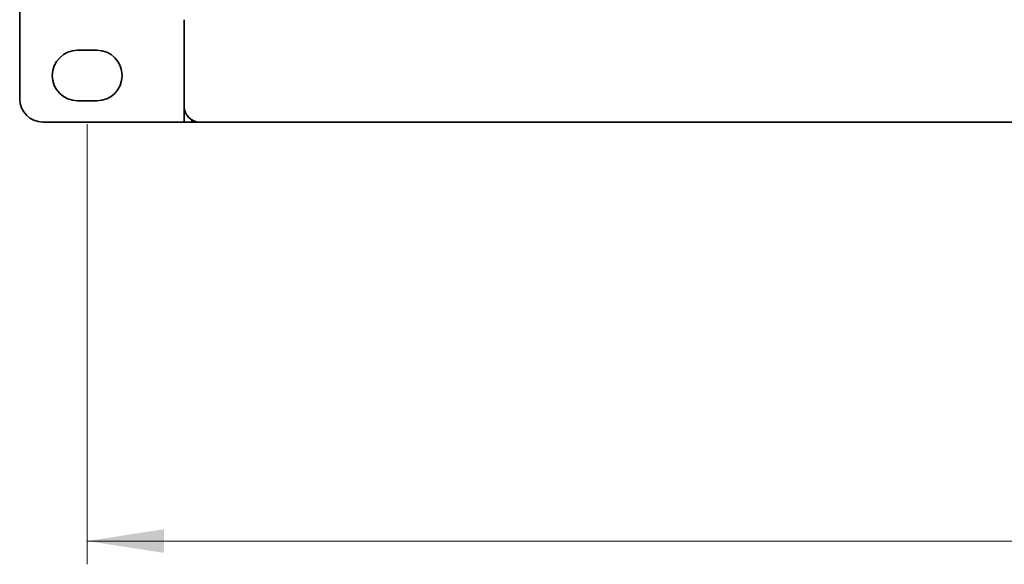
# Model space of a CAD drawing. Header units: millimetres. Extents: x -84 to 806, y -145 to 511.
# Tile 4 of 43: x 234 to 277, y 235 to 258. Entities that reach past the tile are written whole.
import ezdxf

# ---------------------------------------------------------------- set-up
doc = ezdxf.new("R2010")
doc.units = ezdxf.units.MM
doc.styles.add('SLDTEXTSTYLE0', font='TXT', dxfattribs={"width": 0.75})
doc.dimstyles.new('SLDDIMSTYLE0', dxfattribs={"dimtxt": 3.5, "dimasz": 3.302, "dimexe": 0, "dimexo": 0.0625, "dimgap": 0.875, "dimtad": 1, "dimlfac": 3, "dimrnd": 1e-09, "dimzin": 12, "dimdsep": 46, "dimtxsty": 'SLDTEXTSTYLE0', "dimsah": 1, "dimcen": 0.09, "dimadec": 0, "dimazin": 3, "dimtfac": 1, "dimtofl": 0, "dimtmove": 0, "dimatfit": 3, "dimfxl": 0, "dimfrac": 2, "dimtolj": 1, "dimtzin": 12, "dimarcsym": 0})

# ---------------------------------------------------------------- blocks, each defined once
blk = doc.blocks.new('_D')
at = {"color": 7, "linetype": 'Continuous', "lineweight": 0}
for p, q in [((237.269, 253.679), (237.269, 234.757)), ((392.269, 253.679), (392.269, 234.757)), ((306.375, 246.55), (305.309, 246.55)), ((305.309, 246.55), (305.309, 240.994)), ((321.79, 246.55), (322.856, 246.55)), ((322.856, 246.55), (322.856, 240.994)), ((305.309, 240.994), (306.375, 240.994)), ((322.856, 240.994), (321.79, 240.994)), ((237.269, 235.757), (392.269, 235.757))]:
    blk.add_line(p, q, dxfattribs=at)
at = {"color": 7, "linetype": 'Continuous', "lineweight": 18}
for points in [[(237.269, 235.757), (240.571, 235.249), (240.571, 236.265)], [(392.269, 235.757), (388.967, 236.265), (388.967, 235.249)]]:
    blk.add_solid(points, dxfattribs=at)
at = {"color": 7, "linetype": 'Continuous', "lineweight": 18, "char_height": 3.5, "attachment_point": 1, "style": 'SLDTEXTSTYLE0'}
for s, insert in [('18.31in', (306.375, 245.505)), ('465mm', (305.829, 240.269))]:
    blk.add_mtext(s, dxfattribs=dict(at, insert=insert))

msp = doc.modelspace()

# ---------------------------------------------------------------- linework, layer by layer
at = {"color": 7, "linetype": 'Continuous', "lineweight": 35}
for p, q in [((234.3691, 282.1125), (234.3691, 254.7625)), ((241.4358, 254.4291), (241.4358, 258.1625)), ((237.6858, 256.8458), (236.8524, 256.8458)), ((236.8524, 254.6791), (237.6858, 254.6791)), ((241.4358, 254.4291), (241.4358, 253.7625)), ((235.3691, 253.7625), (240.1902, 253.7625)), ((240.1902, 253.7625), (241.4358, 253.7625)), ((241.4358, 253.7625), (241.7691, 253.7625)), ((241.7691, 253.8518), (241.7691, 253.7625)), ((241.8024, 253.7625), (241.7691, 253.7625)), ((241.8024, 253.7625), (241.8024, 253.8338)), ((242.1024, 253.7625), (241.8024, 253.7625)), ((387.4358, 253.7625), (242.1024, 253.7625))]:
    msp.add_line(p, q, dxfattribs=at)
for centre, radius, start, end in [((236.8524, 255.7625), 1.0833, 90, 270), ((237.6858, 255.7625), 1.0833, 270, 90), ((235.3691, 254.7625), 1, 180, 270), ((242.1024, 254.4291), 0.6667, 180, 270)]:
    msp.add_arc(centre, radius, start, end, dxfattribs=at)

# ---------------------------------------------------------------- dimensions: what is measured, and where the dimension line sits
at = {"color": 7, "linetype": 'Continuous', "lineweight": 18}
dim = msp.add_linear_dim(base=(392.2691, 235.7571), p1=(237.2691, 254.6791), p2=(392.2691, 254.6791), angle=0, dimstyle='SLDDIMSTYLE0', dxfattribs=at)
dim.commit()
dim.dimension.update_dxf_attribs({"geometry": '_D', "text_midpoint": (314.0827, 235.7571), "dimtype": 160})

doc.saveas('drawing.dxf')
